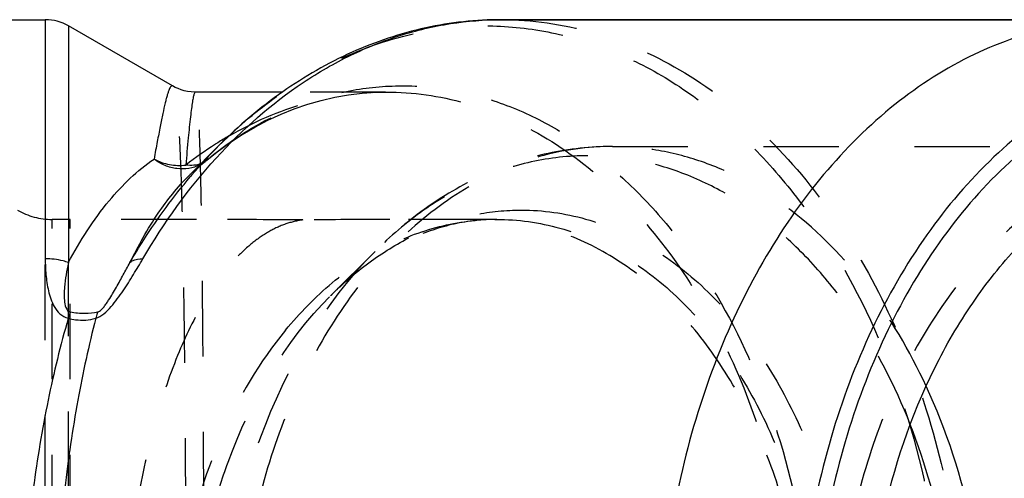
# Model space of a CAD drawing. Header units: millimetres. Extents: x 382 to 617, y 436 to 569.
# Tile 171 of 172: x 473 to 558, y 510 to 550. Entities that reach past the tile are written whole.
import ezdxf

# ---------------------------------------------------------------- set-up
doc = ezdxf.new("R2010")
doc.units = ezdxf.units.MM
doc.header["$LTSCALE"] = 65.185185
doc.linetypes.add('HIDDEN', pattern=[0.2, 0.1, -0.1])
for name, color, linetype in [('FLAECHEN', 7, 'CONTINUOUS'), ('KOERPER', 7, 'CONTINUOUS'), ('KONST.EL_MIT_GEO', 7, 'CONTINUOUS')]:
    doc.layers.add(name, color=color, linetype=linetype)

msp = doc.modelspace()

# ---------------------------------------------------------------- linework, layer by layer
at = {"layer": 'FLAECHEN', "color": 8, "linetype": 'HIDDEN'}
msp.add_open_spline([(496.979, 532.574), (496.473, 532.513), (495.444, 532.268), (493.956, 531.572), (492.503, 530.551), (490.532, 528.673), (488.25, 525.466), (485.941, 520.657), (484.014, 514.816), (482.559, 508.114), (481.65, 500.785), (481.341, 493.125), (481.65, 485.465), (482.559, 478.136), (484.014, 471.434), (485.941, 465.593), (488.25, 460.784), (490.532, 457.577), (492.503, 455.699), (493.956, 454.678), (495.444, 453.982), (496.473, 453.737), (496.979, 453.676)], degree=3, knots=[0, 0, 0, 0, 0.01701, 0.035017, 0.054571, 0.076046, 0.125663, 0.184947, 0.253664, 0.330602, 0.413661, 0.5, 0.586339, 0.669399, 0.746337, 0.815054, 0.874337, 0.923954, 0.945429, 0.964983, 0.98299, 1, 1, 1, 1], dxfattribs=at)
at = {"layer": 'KOERPER', "color": 7, "linetype": 'Continuous'}
for p, q in [((409.807, 549.875), (474.735, 549.875)), ((485.72, 544.152), (476.735, 549.339)), ((514.121, 549.875), (559.827, 549.875)), ((495.206, 543.625), (487.707, 543.625)), ((487.131, 536.398), (489.757, 539.024))]:
    msp.add_line(p, q, dxfattribs=at)
at = {"layer": 'KOERPER', "color": 8, "linetype": 'HIDDEN'}
for p, q in [((504.119, 543.625), (495.206, 543.625)), ((476.889, 532.625), (475.326, 532.625)), ((476.889, 453.625), (476.889, 532.625)), ((513.703, 532.625), (512.598, 532.625)), ((513.722, 532.593), (513.702, 532.594))]:
    msp.add_line(p, q, dxfattribs=at)
for centre, radius, start, end in [((512.598, 512.897), 19.728, 88.29107, 89.99957), ((512.596, 512.843), 19.782, 86.79553, 88.29103)]:
    msp.add_arc(centre, radius, start, end, dxfattribs=at)
msp.add_open_spline([(540.528, 493.125), (540.528, 498.087), (539.554, 505.488), (536.27, 514.537), (532.98, 520.482), (528.942, 525.453), (524.282, 529.27), (519.159, 531.774), (515.514, 532.491), (513.722, 532.593)], degree=3, knots=[0, 0, 0, 0, 0.285642, 0.422552, 0.552654, 0.674862, 0.789131, 0.896674, 1, 1, 1, 1], dxfattribs=at)
at = {"layer": 'KONST.EL_MIT_GEO', "color": 7, "linetype": 'Continuous'}
for p, q in [((474.735, 549.875), (474.735, 529.229)), ((476.735, 549.339), (476.735, 528.888)), ((559.827, 549.875), (514.121, 549.875)), ((487.682, 543.625), (487.613, 543.626)), ((487.681, 543.625), (487.681, 543.625)), ((487.13, 536.396), (487.132, 536.398))]:
    msp.add_line(p, q, dxfattribs=at)
at = {"layer": 'KONST.EL_MIT_GEO', "color": 8, "linetype": 'HIDDEN'}
for p, q in [((504.143, 543.625), (504.149, 543.625)), ((523.692, 538.925), (575.328, 538.925)), ((488.536, 537.631), (488.535, 537.631)), ((488.668, 537.736), (488.667, 537.734)), ((488.785, 537.84), (488.668, 537.736)), ((475.326, 453.625), (475.326, 532.625)), ((499.37, 526.033), (503.201, 529.864)), ((474.735, 457.021), (474.735, 529.229)), ((476.735, 457.362), (476.735, 528.888))]:
    msp.add_line(p, q, dxfattribs=at)
at = {"layer": 'KONST.EL_MIT_GEO', "color": 7, "linetype": 'Continuous'}
msp.add_lwpolyline([(487.613, 543.626), (487.315, 543.642), (487.023, 543.681), (486.738, 543.74), (486.461, 543.82), (486.196, 543.918), (485.944, 544.031), (485.725, 544.149)], dxfattribs=at)
at = {"layer": 'KONST.EL_MIT_GEO', "color": 8, "linetype": 'HIDDEN'}
for points in [[(488.669, 537.736), (489.579, 538.457), (490.645, 539.231), (491.731, 539.944), (492.835, 540.595), (493.954, 541.184), (495.088, 541.71), (496.233, 542.173), (497.389, 542.572), (498.555, 542.908), (499.728, 543.179), (500.908, 543.387), (502.093, 543.53), (503.283, 543.608), (504.148, 543.625)], [(487.132, 536.398), (487.373, 536.635), (487.683, 536.923), (487.992, 537.194), (488.3, 537.448), (488.538, 537.632)]]:
    msp.add_lwpolyline(points, dxfattribs=at)
at = {"layer": 'KONST.EL_MIT_GEO', "color": 7, "linetype": 'Continuous'}
for centre, radius, start, end in [((474.735, 545.875), 4, 60, 90), ((506.812, 511.837), 32.353, 120.0763, 122.08035), ((508.482, 509.275), 35.411, 122.57152, 127.62459), ((521.834, 506.996), 45.328, 135.04378, 139.49354), ((507.23, 511.163), 33.145, 122.07409, 122.50418), ((523.079, 505.916), 46.977, 139.47866, 139.69997)]:
    msp.add_arc(centre, radius, start, end, dxfattribs=at)
at = {"layer": 'KONST.EL_MIT_GEO', "color": 8, "linetype": 'HIDDEN'}
for centre, radius, start, end in [((486.626, 540.16), 3.169, 297.32586, 307.10118), ((487.451, 539.237), 1.934, 292.21584, 299.88691), ((487.493, 539.16), 1.846, 299.94119, 309.45716), ((486.637, 540.146), 3.151, 307.11543, 312.98059), ((486.122, 540.826), 4.005, 307.11718, 309.46177), ((475.326, 538.625), 6, 240, 270), ((487.363, -466.589), 999.209, 89.44858, 89.975294), ((505.09, -175.608), 708.229, 90.05014, 90.656236), ((510.375, -2877.876), 3410.501, 89.962661, 90.099193), ((520.575, 504.852), 29.972, 132.20039, 133.72449), ((520.189, 505.276), 29.398, 131.41907, 132.19796), ((521.065, 504.339), 30.68, 133.72357, 135.00148)]:
    msp.add_arc(centre, radius, start, end, dxfattribs=at)
at = {"layer": 'KONST.EL_MIT_GEO', "color": 7, "linetype": 'Continuous'}
for points, knots in [([(483.161, 529.229), (484.966, 532.326), (489.015, 537.986), (495.433, 543.665), (501.009, 546.882), (505.285, 548.601), (509.673, 549.642), (512.646, 549.875), (514.121, 549.875)], [0, 0, 0, 0, 0.276359, 0.532265, 0.653566, 0.771227, 0.886289, 1, 1, 1, 1]), ([(514.122, 549.875), (511.926, 549.875), (507.485, 549.389), (501.065, 547.242), (495.036, 543.768), (491.446, 540.713), (489.757, 539.024)], [0, 0, 0, 0, 0.240951, 0.485745, 0.737849, 1, 1, 1, 1]), ([(561.751, 549.224), (559.24, 548.682), (554.215, 546.876), (547.357, 542.335), (541.249, 536.104), (536.086, 528.411), (532.026, 519.524), (529.199, 509.743), (527.695, 499.398), (527.564, 488.841), (528.811, 478.429), (531.394, 468.515), (535.23, 459.434), (540.197, 451.495), (546.138, 444.969), (552.875, 440.092), (560.183, 437.065), (565.303, 436.375), (567.81, 436.375)], [0, 0, 0, 0, 0.052422, 0.107649, 0.166542, 0.229355, 0.295802, 0.365177, 0.436476, 0.508516, 0.580049, 0.649871, 0.716937, 0.780472, 0.840105, 0.895977, 0.948834, 1, 1, 1, 1]), ([(577.845, 547.117), (575.338, 547.117), (570.209, 546.389), (562.929, 543.207), (556.281, 538.101), (550.503, 531.302), (545.788, 523.077), (542.295, 513.736), (540.148, 503.626), (539.424, 493.125), (540.148, 482.624), (542.295, 472.514), (545.788, 463.173), (550.503, 454.948), (556.281, 448.149), (562.929, 443.043), (570.209, 439.861), (575.338, 439.133), (577.845, 439.133)], [0, 0, 0, 0, 0.051632, 0.105148, 0.16197, 0.222841, 0.287807, 0.356341, 0.427484, 0.5, 0.572516, 0.64366, 0.712193, 0.77716, 0.83803, 0.894853, 0.948368, 1, 1, 1, 1]), ([(578.417, 546.135), (575.956, 546.135), (570.92, 545.421), (563.773, 542.296), (557.245, 537.284), (551.573, 530.608), (546.943, 522.532), (543.514, 513.361), (541.406, 503.435), (540.695, 493.125), (541.406, 482.815), (543.514, 472.889), (546.943, 463.718), (551.573, 455.642), (557.245, 448.966), (563.773, 443.954), (570.92, 440.829), (575.956, 440.115), (578.417, 440.115)], [0, 0, 0, 0, 0.051632, 0.105148, 0.16197, 0.222841, 0.287807, 0.356341, 0.427484, 0.5, 0.572516, 0.64366, 0.712193, 0.77716, 0.83803, 0.894853, 0.948368, 1, 1, 1, 1]), ([(485.725, 544.149), (485.705, 544.16), (485.648, 544.168), (485.572, 544.105), (485.501, 543.999), (485.425, 543.839), (485.345, 543.626), (485.26, 543.359), (485.171, 543.037), (485.037, 542.503), (484.861, 541.705), (484.638, 540.592), (484.39, 539.281), (484.217, 538.342), (484.124, 537.84)], [0, 0, 0, 0, 0.010339, 0.023099, 0.04213, 0.068637, 0.103013, 0.145398, 0.195818, 0.254247, 0.394903, 0.566723, 0.768837, 1, 1, 1, 1]), ([(487.588, 543.484), (487.557, 543.393), (487.502, 543.158), (487.427, 542.732), (487.347, 542.162), (487.221, 541.125), (487.056, 539.496), (486.932, 538.103), (486.865, 537.321)], [0, 0, 0, 0, 0.046489, 0.116203, 0.208959, 0.324355, 0.620867, 1, 1, 1, 1]), ([(487.682, 543.625), (487.663, 543.625), (487.618, 543.571), (487.601, 543.52), (487.588, 543.484)], [0, 0, 0, 0, 0.332543, 1, 1, 1, 1]), ([(476.735, 528.888), (477.736, 530.773), (479.833, 534.086), (482.665, 536.851), (484.124, 537.84)], [0, 0, 0, 0, 0.547688, 1, 1, 1, 1]), ([(488.081, 537.345), (487.784, 537.191), (487.128, 536.975), (486.081, 536.961), (485.042, 537.246), (484.413, 537.617), (484.124, 537.84)], [0, 0, 0, 0, 0.239079, 0.484741, 0.738643, 1, 1, 1, 1]), ([(484.124, 537.84), (484.536, 537.613), (485.439, 537.29), (486.397, 537.261), (486.865, 537.321)], [0, 0, 0, 0, 0.499632, 1, 1, 1, 1]), ([(488.183, 537.446), (487.985, 537.365), (487.543, 537.261), (487.094, 537.287), (486.865, 537.321)], [0, 0, 0, 0, 0.480309, 1, 1, 1, 1]), ([(568.419, 448.879), (566.739, 449.639), (563.444, 451.564), (559.011, 455.411), (555.069, 460.181), (550.504, 467.761), (546.606, 478.829), (545.042, 493.125), (546.606, 507.421), (550.504, 518.489), (555.069, 526.069), (559.011, 530.839), (563.444, 534.686), (566.739, 536.611), (568.419, 537.371)], [0, 0, 0, 0, 0.052861, 0.108563, 0.167444, 0.229499, 0.361464, 0.5, 0.638536, 0.770501, 0.832556, 0.891436, 0.947139, 1, 1, 1, 1]), ([(482.039, 528.888), (482.758, 530.361), (484.247, 533.016), (486.144, 535.41), (487.13, 536.397)], [0, 0, 0, 0, 0.540428, 1, 1, 1, 1]), ([(482.039, 528.888), (482.428, 529.556), (484.004, 532.136), (485.797, 534.585), (487.252, 536.3)], [0, 0, 0, 0, 0.255827, 1, 1, 1, 1]), ([(476.735, 528.888), (476.581, 528.945), (475.933, 529.147), (475.249, 529.229), (474.735, 529.229)], [0, 0, 0, 0, 0.24168, 1, 1, 1, 1]), ([(474.735, 529.229), (474.735, 528.771), (474.761, 528.079), (474.868, 527.156), (474.999, 526.455), (475.196, 525.754), (475.494, 525.066), (475.957, 524.422), (476.447, 524.143), (476.717, 524.081)], [0, 0, 0, 0, 0.234534, 0.354227, 0.475733, 0.599438, 0.726229, 0.858364, 1, 1, 1, 1]), ([(476.735, 528.888), (476.657, 528.541), (476.518, 527.835), (476.398, 526.944), (476.358, 526.198), (476.367, 525.496), (476.525, 524.704), (476.898, 524.634)], [0, 0, 0, 0, 0.241847, 0.488946, 0.614587, 0.741839, 1, 1, 1, 1]), ([(479.087, 524.081), (479.345, 524.154), (479.829, 524.47), (480.62, 525.28), (481.456, 526.434), (482.341, 527.835), (482.893, 528.769), (483.161, 529.229)], [0, 0, 0, 0, 0.120668, 0.252245, 0.511189, 0.760038, 1, 1, 1, 1]), ([(479.269, 524.634), (479.322, 524.646), (479.428, 524.702), (479.61, 524.853), (479.806, 525.08), (480.015, 525.362), (480.265, 525.735), (480.55, 526.201), (480.87, 526.756), (481.175, 527.302), (481.563, 528.011), (481.849, 528.539), (482.039, 528.888)], [0, 0, 0, 0, 0.032277, 0.067923, 0.138658, 0.20693, 0.273271, 0.401886, 0.526603, 0.648362, 0.767665, 1, 1, 1, 1]), ([(482.039, 528.888), (482.1, 528.946), (482.43, 529.175), (482.848, 529.229), (483.161, 529.229)], [0, 0, 0, 0, 0.21257, 1, 1, 1, 1]), ([(476.898, 524.634), (476.883, 524.59), (476.82, 524.407), (476.76, 524.222), (476.717, 524.081)], [0, 0, 0, 0, 0.237038, 1, 1, 1, 1]), ([(476.898, 524.634), (477.311, 524.556), (478.105, 524.473), (478.905, 524.546), (479.269, 524.634)], [0, 0, 0, 0, 0.528493, 1, 1, 1, 1]), ([(479.269, 524.634), (479.25, 524.591), (479.178, 524.41), (479.122, 524.224), (479.087, 524.081)], [0, 0, 0, 0, 0.241348, 1, 1, 1, 1]), ([(476.717, 524.081), (476.044, 521.751), (474.86, 516.883), (473.145, 506.582), (472.303, 493.125), (473.145, 479.668), (474.86, 469.367), (476.044, 464.499), (476.717, 462.169)], [0, 0, 0, 0, 0.116194, 0.239753, 0.5, 0.760247, 0.883806, 1, 1, 1, 1]), ([(479.087, 524.081), (478.489, 521.746), (477.438, 516.871), (475.915, 506.566), (475.171, 493.125), (475.915, 479.684), (477.438, 469.379), (478.489, 464.504), (479.087, 462.169)], [0, 0, 0, 0, 0.115765, 0.239253, 0.5, 0.760747, 0.884236, 1, 1, 1, 1]), ([(476.717, 524.081), (476.923, 524.03), (477.703, 523.881), (478.529, 523.912), (479.087, 524.081)], [0, 0, 0, 0, 0.26725, 1, 1, 1, 1]), ([(550.784, 468.032), (552.554, 471.852), (555.21, 480.12), (556.521, 493.125), (555.21, 506.13), (552.554, 514.398), (550.784, 518.218)], [0, 0, 0, 0, 0.244848, 0.5, 0.755152, 1, 1, 1, 1]), ([(549.413, 471.346), (550.741, 474.743), (552.733, 481.937), (553.72, 493.125), (552.733, 504.313), (550.741, 511.507), (549.413, 514.904)], [0, 0, 0, 0, 0.246069, 0.5, 0.753931, 1, 1, 1, 1])]:
    msp.add_open_spline(points, degree=3, knots=knots, dxfattribs=at)
at = {"layer": 'KONST.EL_MIT_GEO', "color": 8, "linetype": 'HIDDEN'}
for points, knots in [([(489.757, 539.024), (491.199, 540.466), (494.224, 543.091), (499.226, 546.195), (504.497, 548.308), (509.935, 549.38), (515.431, 549.385), (520.869, 548.322), (526.142, 546.218), (531.148, 543.121), (535.797, 539.097), (541.531, 532.46), (547.281, 522.235), (551.501, 508.211), (552.942, 493.125), (551.501, 478.039), (547.281, 464.015), (541.531, 453.79), (535.797, 447.153), (531.148, 443.129), (526.142, 440.032), (520.869, 437.928), (515.431, 436.865), (509.935, 436.87), (504.497, 437.942), (499.226, 440.055), (494.224, 443.159), (491.199, 445.784), (489.757, 447.226)], [0, 0, 0, 0, 0.030107, 0.058864, 0.086532, 0.113489, 0.140198, 0.167151, 0.194811, 0.223557, 0.253652, 0.28523, 0.352672, 0.424984, 0.5, 0.575016, 0.647328, 0.71477, 0.746348, 0.776443, 0.805189, 0.832849, 0.859802, 0.886511, 0.913468, 0.941136, 0.969893, 1, 1, 1, 1]), ([(514.121, 549.875), (516.756, 549.875), (522.148, 549.11), (529.8, 545.764), (536.788, 540.398), (542.86, 533.251), (547.816, 524.606), (551.487, 514.788), (553.743, 504.163), (554.505, 493.125), (553.743, 482.088), (551.487, 471.463), (547.817, 461.645), (542.86, 453), (536.788, 445.853), (529.801, 440.486), (522.149, 437.14), (516.756, 436.375), (514.121, 436.375)], [0, 0, 0, 0, 0.051644, 0.105163, 0.161985, 0.222853, 0.287817, 0.356347, 0.427487, 0.499999, 0.572512, 0.643652, 0.712182, 0.777146, 0.838014, 0.894836, 0.948356, 1, 1, 1, 1]), ([(485.725, 442.101), (485.767, 442.126), (485.84, 442.245), (485.918, 442.478), (485.995, 442.83), (486.068, 443.293), (486.137, 443.873), (486.23, 444.872), (486.331, 446.4), (486.432, 448.559), (486.52, 451.136), (486.598, 454.108), (486.665, 457.449), (486.722, 461.128), (486.789, 466.607), (486.848, 474.019), (486.888, 483.386), (486.901, 493.125), (486.888, 502.864), (486.848, 512.231), (486.789, 519.643), (486.722, 525.122), (486.665, 528.801), (486.598, 532.142), (486.52, 535.114), (486.432, 537.691), (486.331, 539.85), (486.23, 541.378), (486.137, 542.377), (486.068, 542.957), (485.995, 543.42), (485.918, 543.772), (485.84, 544.005), (485.767, 544.124), (485.725, 544.149)], [0, 0, 0, 0, 0.001431, 0.003839, 0.007327, 0.011923, 0.017632, 0.024451, 0.041376, 0.062576, 0.087875, 0.117053, 0.149846, 0.185955, 0.225043, 0.310669, 0.403497, 0.5, 0.596503, 0.68933, 0.774957, 0.814045, 0.850154, 0.882947, 0.912124, 0.937424, 0.958624, 0.975549, 0.982368, 0.988077, 0.992673, 0.996161, 0.998569, 1, 1, 1, 1]), ([(488.785, 537.84), (490.017, 538.856), (492.604, 540.677), (496.832, 542.703), (501.269, 543.924), (505.828, 544.303), (510.416, 543.82), (514.944, 542.478), (519.324, 540.3), (523.477, 537.323), (527.331, 533.598), (532.081, 527.59), (536.837, 518.536), (540.331, 506.262), (541.524, 493.125), (540.331, 479.988), (536.837, 467.714), (532.081, 458.66), (527.331, 452.652), (523.477, 448.927), (519.324, 445.95), (514.944, 443.772), (510.416, 442.43), (505.828, 441.947), (501.269, 442.326), (496.832, 443.547), (492.604, 445.573), (490.017, 447.394), (488.785, 448.41)], [0, 0, 0, 0, 0.027631, 0.054456, 0.080733, 0.106821, 0.133137, 0.160103, 0.18809, 0.217385, 0.248171, 0.280518, 0.349577, 0.423465, 0.5, 0.576535, 0.650423, 0.719482, 0.751829, 0.782615, 0.81191, 0.839897, 0.866863, 0.893179, 0.919267, 0.945544, 0.972369, 1, 1, 1, 1]), ([(487.682, 442.625), (487.709, 442.625), (487.762, 442.725), (487.8, 442.894), (487.852, 443.201), (487.895, 443.614), (487.939, 444.149), (487.98, 444.8), (488.02, 445.567), (488.072, 446.816), (488.129, 448.653), (488.187, 451.175), (488.239, 454.105), (488.283, 457.414), (488.321, 461.072), (488.354, 465.043), (488.381, 469.289), (488.41, 475.379), (488.434, 483.35), (488.443, 493.125), (488.434, 502.9), (488.41, 510.871), (488.381, 516.961), (488.354, 521.207), (488.321, 525.178), (488.283, 528.836), (488.239, 532.145), (488.187, 535.075), (488.129, 537.597), (488.072, 539.434), (488.02, 540.683), (487.98, 541.45), (487.939, 542.101), (487.895, 542.636), (487.852, 543.049), (487.8, 543.356), (487.762, 543.525), (487.709, 543.625), (487.682, 543.625)], [0, 0, 0, 0, 0.000811, 0.002652, 0.005635, 0.009776, 0.015078, 0.021534, 0.029133, 0.037862, 0.058634, 0.083669, 0.112743, 0.145585, 0.181884, 0.221294, 0.263435, 0.307896, 0.402026, 0.5, 0.597975, 0.692104, 0.736565, 0.778706, 0.818116, 0.854415, 0.887257, 0.916331, 0.941366, 0.962138, 0.970867, 0.978466, 0.984922, 0.990224, 0.994365, 0.997348, 0.999189, 1, 1, 1, 1]), ([(490.598, 539.833), (492.676, 541.036), (497.062, 542.949), (501.813, 543.625), (504.142, 543.625)], [0, 0, 0, 0, 0.507512, 1, 1, 1, 1]), ([(504.148, 543.625), (506.456, 543.624), (511.19, 542.955), (517.929, 540.017), (524.111, 535.278), (529.505, 528.94), (533.921, 521.248), (537.199, 512.49), (539.218, 502.996), (539.899, 493.125), (539.218, 483.255), (537.199, 473.761), (533.921, 465.003), (529.505, 457.31), (524.111, 450.972), (517.929, 446.233), (511.191, 443.295), (506.456, 442.626), (504.149, 442.625)], [0, 0, 0, 0, 0.050937, 0.103982, 0.160549, 0.221376, 0.2865, 0.355362, 0.426961, 0.499999, 0.573038, 0.644636, 0.713499, 0.778623, 0.83945, 0.896018, 0.949063, 1, 1, 1, 1]), ([(523.692, 538.925), (521.566, 538.925), (517.214, 538.308), (511.038, 535.608), (505.399, 531.276), (500.498, 525.508), (496.498, 518.531), (493.536, 510.608), (491.715, 502.033), (491.101, 493.125), (491.715, 484.217), (493.536, 475.642), (496.498, 467.719), (500.498, 460.742), (505.399, 454.974), (511.038, 450.642), (517.214, 447.942), (521.566, 447.325), (523.692, 447.325)], [0, 0, 0, 0, 0.051645, 0.105163, 0.161985, 0.222853, 0.287817, 0.356348, 0.427487, 0.5, 0.572513, 0.643652, 0.712183, 0.777147, 0.838015, 0.894837, 0.948356, 1, 1, 1, 1]), ([(523.692, 538.925), (521.83, 538.925), (518.073, 538.516), (512.655, 536.714), (507.601, 533.813), (504.604, 531.267), (503.201, 529.864)], [0, 0, 0, 0, 0.243253, 0.489285, 0.740752, 1, 1, 1, 1]), ([(550.784, 518.218), (549.375, 521.262), (546.083, 526.862), (540.522, 532.595), (535.552, 535.87), (531.708, 537.622), (527.735, 538.686), (525.031, 538.925), (523.692, 538.925)], [0, 0, 0, 0, 0.279931, 0.537328, 0.658285, 0.774867, 0.88827, 1, 1, 1, 1]), ([(575.328, 538.925), (573.202, 538.925), (568.85, 538.308), (562.674, 535.608), (557.035, 531.276), (552.134, 525.508), (548.134, 518.531), (545.172, 510.608), (543.351, 502.033), (542.737, 493.125), (543.351, 484.217), (545.172, 475.642), (548.134, 467.719), (552.134, 460.742), (557.035, 454.974), (562.674, 450.642), (568.85, 447.942), (573.202, 447.325), (575.328, 447.325)], [0, 0, 0, 0, 0.051645, 0.105164, 0.161986, 0.222854, 0.287817, 0.356348, 0.427487, 0.5, 0.572513, 0.643652, 0.712183, 0.777146, 0.838014, 0.894836, 0.948355, 1, 1, 1, 1]), ([(521.571, 538.121), (519.936, 538.121), (516.618, 537.756), (511.799, 536.135), (507.231, 533.492), (504.497, 531.16), (503.201, 529.864)], [0, 0, 0, 0, 0.237629, 0.48067, 0.733729, 1, 1, 1, 1]), ([(549.413, 514.904), (548.097, 518.268), (545.642, 523.049), (541.365, 528.523), (537.864, 531.929), (534.067, 534.651), (530.037, 536.638), (525.846, 537.849), (522.986, 538.121), (521.571, 538.121)], [0, 0, 0, 0, 0.281847, 0.414329, 0.540767, 0.661504, 0.777363, 0.889632, 1, 1, 1, 1]), ([(487.132, 536.398), (487.266, 536.533), (487.792, 537.041), (488.351, 537.516), (488.785, 537.84)], [0, 0, 0, 0, 0.259561, 1, 1, 1, 1]), ([(500.74, 527.321), (501.837, 528.288), (504.129, 530.023), (507.887, 531.972), (511.812, 533.161), (514.497, 533.429), (515.824, 533.429)], [0, 0, 0, 0, 0.263914, 0.516422, 0.760465, 1, 1, 1, 1]), ([(515.824, 533.429), (517.695, 533.429), (521.525, 532.886), (526.959, 530.51), (531.922, 526.698), (536.234, 521.623), (539.755, 515.481), (543.278, 506.06), (544.323, 498.317), (544.323, 493.125)], [0, 0, 0, 0, 0.103364, 0.210479, 0.324205, 0.446029, 0.57605, 0.71321, 1, 1, 1, 1]), ([(487.793, 532.621), (486.887, 532.622), (483.252, 532.626), (479.617, 532.625), (476.889, 532.625)], [0, 0, 0, 0, 0.249366, 1, 1, 1, 1]), ([(495.484, 523.065), (496.697, 524.542), (499.304, 527.216), (503.813, 530.291), (508.664, 532.193), (512.044, 532.625), (513.703, 532.625)], [0, 0, 0, 0, 0.270162, 0.524238, 0.765636, 1, 1, 1, 1]), ([(513.703, 532.625), (512.475, 532.625), (509.956, 532.345), (506.248, 531.085), (502.63, 528.977), (500.43, 527.093), (499.369, 526.032)], [0, 0, 0, 0, 0.227805, 0.465708, 0.721633, 1, 1, 1, 1]), ([(513.703, 532.625), (515.537, 532.625), (519.29, 532.093), (524.616, 529.764), (529.48, 526.028), (533.706, 521.054), (537.156, 515.035), (540.609, 505.802), (541.633, 498.213), (541.633, 493.125)], [0, 0, 0, 0, 0.103364, 0.210479, 0.324205, 0.446029, 0.57605, 0.71321, 1, 1, 1, 1]), ([(503.201, 529.864), (498.757, 525.42), (494.594, 518.184), (491.69, 508.889), (490.198, 502.01), (489.456, 493.125), (490.198, 484.24), (491.69, 477.361), (494.594, 468.066), (498.757, 460.83), (503.201, 456.386)], [0, 0, 0, 0, 0.23607, 0.300478, 0.366244, 0.5, 0.633756, 0.699522, 0.76393, 1, 1, 1, 1]), ([(499.369, 460.218), (495.389, 464.198), (491.66, 470.68), (489.059, 479.005), (487.723, 485.166), (487.058, 493.125), (487.723, 501.084), (489.059, 507.245), (491.66, 515.57), (495.389, 522.052), (499.369, 526.032)], [0, 0, 0, 0, 0.236071, 0.300478, 0.366245, 0.5, 0.633756, 0.699522, 0.763929, 1, 1, 1, 1]), ([(495.484, 523.065), (493.237, 520.33), (489.444, 513.887), (486.212, 502.921), (485.387, 491.111), (487.046, 479.473), (491.049, 469.003), (496.253, 461.796), (501.263, 457.588), (505.232, 455.324), (509.41, 453.938), (512.285, 453.625), (513.703, 453.625)], [0, 0, 0, 0, 0.124565, 0.259314, 0.399247, 0.538096, 0.669848, 0.790295, 0.846067, 0.899118, 0.950114, 1, 1, 1, 1])]:
    msp.add_open_spline(points, degree=3, knots=knots, dxfattribs=at)

doc.saveas('drawing.dxf')
